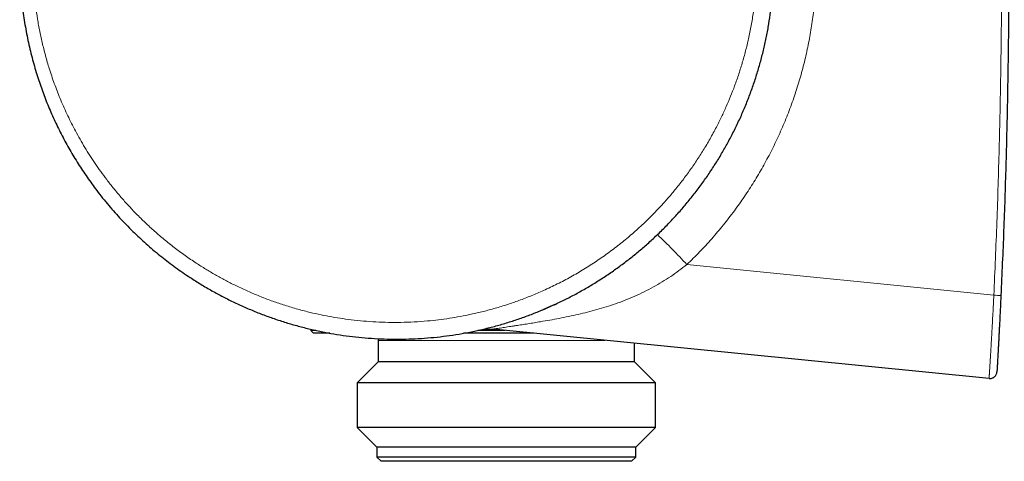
# Model space of a CAD drawing. Header units: millimetres. Extents: x 8 to 2236, y 12 to 2208.
# Tile 15 of 165: x 499 to 568, y 974 to 1005. Entities that reach past the tile are written whole.
import ezdxf

# ---------------------------------------------------------------- set-up
doc = ezdxf.new("R2010")
doc.units = ezdxf.units.MM

msp = doc.modelspace()

# ---------------------------------------------------------------- linework, layer by layer
at = {"color": 252, "linetype": 'Continuous', "lineweight": 0}
for p, q in [((545.642, 987.6), (567.208, 985.448)), ((539.907, 982.275), (523.956, 982.275))]:
    msp.add_line(p, q, dxfattribs=at)
at = {"color": 7, "linetype": 'Continuous', "lineweight": 30}
for p, q in [((519.206, 983.056), (519.206, 982.975)), ((519.206, 982.975), (519.406, 982.775)), ((519.559, 982.975), (519.206, 982.975)), ((520.557, 982.775), (519.406, 982.775)), ((534.877, 982.775), (529.953, 982.775)), ((532.866, 982.975), (530.953, 982.975)), ((566.877, 979.592), (532.023, 983.059)), ((532.023, 983.059), (532.023, 983.059)), ((523.956, 982.275), (523.956, 980.775)), ((541.956, 980.775), (541.956, 982.071)), ((523.956, 980.775), (522.478, 979.298)), ((541.956, 980.775), (523.956, 980.775)), ((543.433, 979.298), (541.956, 980.775)), ((522.478, 979.298), (522.478, 976.153)), ((543.433, 979.298), (522.478, 979.298)), ((543.433, 976.153), (543.433, 979.298)), ((522.478, 976.153), (523.856, 974.775)), ((543.433, 976.153), (522.478, 976.153)), ((542.056, 974.775), (543.433, 976.153)), ((523.856, 974.775), (523.856, 974.075)), ((542.056, 974.775), (523.856, 974.775)), ((542.056, 974.075), (542.056, 974.775)), ((523.856, 974.075), (524.156, 973.775)), ((542.056, 974.075), (523.856, 974.075)), ((541.756, 973.775), (524.156, 973.775)), ((541.756, 973.775), (542.056, 974.075))]:
    msp.add_line(p, q, dxfattribs=at)
at = {"color": 7, "linetype": 'Continuous', "lineweight": 30, "flags": 128}
for points in [[(536.368, 984.798), (536.034, 984.647), (535.512, 984.421)], [(523.942, 982.391), (523.948, 982.362), (523.956, 982.275)]]:
    msp.add_lwpolyline(points, dxfattribs=at)
at = {"color": 252, "linetype": 'Continuous', "lineweight": 0}
for centre, radius, start, end in [((510.736, 955.237), 47.6, 42.83498, 46.38879), ((567.578, 990.565), 5.13, 265.86519, 271.44692)]:
    msp.add_arc(centre, radius, start, end, dxfattribs=at)
at = {"color": 7, "linetype": 'Continuous', "lineweight": 30}
for points, knots in [([(499.8, 1016.221), (499.694, 1015.837), (499.509, 1015.166), (499.295, 1014.195), (499.129, 1013.315), (498.993, 1012.429), (498.887, 1011.537), (498.811, 1010.64), (498.769, 1009.814), (498.754, 1009.061), (498.757, 1008.386), (498.778, 1007.715), (498.815, 1007.049), (498.869, 1006.383), (498.938, 1005.728), (499.023, 1005.084), (499.122, 1004.452), (499.236, 1003.822), (499.364, 1003.201), (499.504, 1002.592), (499.658, 1001.993), (499.825, 1001.397), (500.055, 1000.644), (500.364, 999.741), (500.773, 998.694), (501.227, 997.662), (501.727, 996.647), (502.271, 995.652), (502.859, 994.677), (503.49, 993.726), (504.07, 992.928), (504.582, 992.273), (505.008, 991.756), (505.444, 991.252), (505.89, 990.763), (506.349, 990.284), (506.813, 989.823), (507.282, 989.38), (507.754, 988.954), (508.237, 988.54), (508.725, 988.141), (509.215, 987.759), (509.709, 987.392), (510.212, 987.037), (510.802, 986.64), (511.484, 986.21), (512.26, 985.756), (513.048, 985.329), (513.85, 984.931), (514.665, 984.559), (515.489, 984.216), (516.32, 983.903), (517.156, 983.619), (518.004, 983.362), (518.862, 983.134), (519.731, 982.933), (520.605, 982.762), (521.482, 982.621), (522.363, 982.509), (523.248, 982.427), (524.132, 982.375), (525.012, 982.352), (525.888, 982.359), (526.765, 982.394), (527.646, 982.459), (528.527, 982.554), (529.406, 982.678), (530.278, 982.831), (531.143, 983.013), (532.003, 983.224), (532.852, 983.463), (533.688, 983.728), (534.511, 984.019), (535.325, 984.338), (536.135, 984.687), (536.939, 985.064), (537.732, 985.471), (538.509, 985.902), (539.27, 986.359), (540.016, 986.841), (540.743, 987.346), (541.448, 987.872), (542.133, 988.419), (542.8, 988.988), (543.453, 989.585), (544.092, 990.208), (544.711, 990.856), (545.307, 991.522), (545.879, 992.207), (546.429, 992.912), (546.952, 993.631), (547.448, 994.363), (547.916, 995.108), (548.361, 995.868), (548.784, 996.652), (549.186, 997.459), (549.561, 998.284), (549.908, 999.119), (550.225, 999.964), (550.513, 1000.82), (550.771, 1001.681), (550.999, 1002.545), (551.196, 1003.412), (551.364, 1004.286), (551.492, 1005.096), (551.587, 1005.839), (551.655, 1006.51), (551.706, 1007.179), (551.739, 1007.845), (551.756, 1008.512), (551.757, 1009.17), (551.741, 1009.818), (551.71, 1010.457), (551.664, 1011.094), (551.603, 1011.724), (551.528, 1012.344), (551.439, 1012.956), (551.337, 1013.565), (551.216, 1014.192), (551.075, 1014.836), (550.914, 1015.492), (550.738, 1016.14), (550.546, 1016.78), (550.339, 1017.415), (550.118, 1018.036), (549.885, 1018.642), (549.642, 1019.234), (549.384, 1019.821), (549.115, 1020.394), (548.835, 1020.955), (548.546, 1021.502), (548.245, 1022.043), (547.921, 1022.593), (547.573, 1023.151), (547.204, 1023.712), (546.822, 1024.26), (546.429, 1024.796), (546.023, 1025.322), (545.609, 1025.831), (545.189, 1026.322), (544.763, 1026.796), (544.326, 1027.261), (543.882, 1027.709), (543.433, 1028.142), (542.98, 1028.56), (542.516, 1028.967), (541.97, 1029.425), (541.335, 1029.926), (540.609, 1030.461), (539.868, 1030.969), (539.111, 1031.452), (538.336, 1031.909), (537.55, 1032.337), (536.755, 1032.737), (535.95, 1033.108), (535.132, 1033.452), (534.299, 1033.77), (533.452, 1034.062), (532.596, 1034.324), (531.733, 1034.557), (530.864, 1034.761), (529.988, 1034.935), (529.109, 1035.079), (528.232, 1035.193), (527.354, 1035.278), (526.473, 1035.333), (525.646, 1035.357), (524.873, 1035.356), (524.169, 1035.337), (523.476, 1035.299), (522.794, 1035.244), (522.114, 1035.172), (521.458, 1035.085), (520.827, 1034.986), (520.221, 1034.876), (519.617, 1034.751), (518.838, 1034.573), (518.265, 1034.415), (517.891, 1034.312)], [0, 0, 0, 0, 0.008509, 0.014884, 0.021258, 0.027663, 0.034067, 0.040495, 0.04693, 0.051781, 0.056636, 0.061405, 0.066175, 0.070956, 0.075738, 0.080316, 0.084894, 0.089483, 0.094072, 0.098501, 0.10293, 0.107369, 0.111807, 0.11985, 0.127907, 0.136, 0.144108, 0.152262, 0.16043, 0.168635, 0.176855, 0.181696, 0.18654, 0.191298, 0.196057, 0.200826, 0.205596, 0.210163, 0.214729, 0.219306, 0.223883, 0.2283, 0.232716, 0.237142, 0.241568, 0.248039, 0.254517, 0.260931, 0.267346, 0.273789, 0.280232, 0.286557, 0.292883, 0.299236, 0.30559, 0.311986, 0.31839, 0.32473, 0.33107, 0.337439, 0.343808, 0.35006, 0.356313, 0.362593, 0.368873, 0.375221, 0.381576, 0.387868, 0.394161, 0.400482, 0.406803, 0.413009, 0.419214, 0.425447, 0.431681, 0.438034, 0.444395, 0.450694, 0.456993, 0.463321, 0.469649, 0.475862, 0.482075, 0.488316, 0.494557, 0.500941, 0.507333, 0.513663, 0.519993, 0.526352, 0.532711, 0.538956, 0.5452, 0.551473, 0.557745, 0.564212, 0.570687, 0.5771, 0.583513, 0.589956, 0.596399, 0.602726, 0.609053, 0.615408, 0.621764, 0.626604, 0.631447, 0.636205, 0.640963, 0.645733, 0.650503, 0.65507, 0.659637, 0.664215, 0.668793, 0.673212, 0.67763, 0.682059, 0.686487, 0.691352, 0.69622, 0.701003, 0.705785, 0.71058, 0.715374, 0.719965, 0.724556, 0.729157, 0.733758, 0.738199, 0.74264, 0.74709, 0.75154, 0.756392, 0.761248, 0.766017, 0.770787, 0.775568, 0.780349, 0.784927, 0.789504, 0.794092, 0.79868, 0.803107, 0.807535, 0.811971, 0.816408, 0.822902, 0.829404, 0.835842, 0.842279, 0.848746, 0.855213, 0.861562, 0.867911, 0.874288, 0.880665, 0.887103, 0.893548, 0.89993, 0.906313, 0.912724, 0.919134, 0.925429, 0.931723, 0.938044, 0.944366, 0.949479, 0.954596, 0.959472, 0.964348, 0.969237, 0.974126, 0.978515, 0.982904, 0.987302, 0.991701, 1, 1, 1, 1]), ([(567.936, 1026.725), (567.987, 1025.183), (568.09, 1022.1), (568.188, 1017.474), (568.247, 1012.849), (568.263, 1008.224), (568.236, 1003.627), (568.167, 999.058), (568.057, 994.517), (567.908, 989.976), (567.774, 986.95), (567.707, 985.437)], [0, 0, 0, 0, 0.112047, 0.224058, 0.336044, 0.448016, 0.559982, 0.669955, 0.779942, 0.889954, 1, 1, 1, 1]), ([(567.707, 985.437), (567.698, 985.251), (567.681, 984.88), (567.654, 984.325), (567.627, 983.774), (567.602, 983.29), (567.581, 982.875), (567.563, 982.527), (567.545, 982.19), (567.528, 981.869), (567.511, 981.568), (567.496, 981.293), (567.483, 981.049), (567.471, 980.836), (567.461, 980.655), (567.452, 980.505), (567.445, 980.383), (567.439, 980.268), (567.433, 980.173), (567.43, 980.105), (567.427, 980.067), (567.427, 980.063), (567.427, 980.061)], [0, 0, 0, 0, 0.062514, 0.125018, 0.187524, 0.250022, 0.291692, 0.333361, 0.375024, 0.416688, 0.458347, 0.500004, 0.541662, 0.58332, 0.624984, 0.666648, 0.708316, 0.749986, 0.812482, 0.874986, 0.937488, 1, 1, 1, 1])]:
    msp.add_open_spline(points, degree=3, knots=knots, dxfattribs=at)
at = {"color": 252, "linetype": 'Continuous', "lineweight": 0}
for points, knots in [([(518.051, 1033.439), (518.256, 1033.496), (518.792, 1033.647), (519.669, 1033.857), (520.598, 1034.041), (521.448, 1034.179), (522.218, 1034.279), (522.99, 1034.356), (523.787, 1034.411), (524.606, 1034.441), (525.48, 1034.445), (526.387, 1034.417), (527.307, 1034.354), (528.204, 1034.261), (529.078, 1034.139), (529.948, 1033.987), (530.78, 1033.811), (531.572, 1033.617), (532.326, 1033.407), (533.073, 1033.174), (533.865, 1032.901), (534.698, 1032.58), (535.551, 1032.216), (536.371, 1031.83), (537.16, 1031.424), (537.936, 1030.991), (538.667, 1030.547), (539.355, 1030.099), (540, 1029.649), (540.633, 1029.179), (541.272, 1028.672), (541.915, 1028.127), (542.559, 1027.542), (543.185, 1026.934), (543.752, 1026.343), (544.265, 1025.775), (544.727, 1025.232), (545.174, 1024.677), (545.697, 1023.989), (546.282, 1023.158), (546.882, 1022.216), (547.415, 1021.293), (547.889, 1020.393), (548.327, 1019.472), (548.674, 1018.663), (548.942, 1017.974), (549.147, 1017.413), (549.338, 1016.846), (549.568, 1016.108), (549.819, 1015.193), (550.056, 1014.153), (550.24, 1013.159), (550.376, 1012.233), (550.476, 1011.323), (550.542, 1010.428), (550.577, 1009.53), (550.58, 1008.664), (550.555, 1007.833), (550.507, 1007.037), (550.433, 1006.241), (550.328, 1005.398), (550.186, 1004.51), (550.005, 1003.599), (549.796, 1002.714), (549.562, 1001.854), (549.297, 1001.002), (549.013, 1000.191), (548.714, 999.421), (548.405, 998.692), (548.073, 997.971), (547.696, 997.217), (547.271, 996.434), (546.802, 995.641), (546.316, 994.883), (545.814, 994.157), (545.287, 993.447), (544.755, 992.782), (544.225, 992.161), (543.697, 991.58), (543.152, 991.016), (542.526, 990.407), (541.813, 989.762), (541.004, 989.089), (540.166, 988.448), (539.299, 987.84), (538.404, 987.267), (537.483, 986.729), (536.537, 986.23), (535.61, 985.789), (534.709, 985.403), (533.857, 985.075), (533.013, 984.784), (532.177, 984.527), (531.332, 984.299), (530.511, 984.107), (529.719, 983.949), (528.955, 983.821), (528.186, 983.716), (527.361, 983.628), (526.48, 983.565), (525.563, 983.533), (524.666, 983.533), (523.789, 983.564), (522.913, 983.625), (522.071, 983.713), (521.268, 983.823), (520.501, 983.953), (519.738, 984.106), (518.925, 984.294), (518.066, 984.525), (517.183, 984.798), (516.329, 985.095), (515.504, 985.415), (514.69, 985.764), (513.918, 986.127), (513.19, 986.499), (512.502, 986.877), (511.826, 987.277), (511.116, 987.727), (510.375, 988.233), (509.625, 988.787), (508.912, 989.355), (508.234, 989.936), (507.575, 990.54), (506.962, 991.145), (506.393, 991.743), (505.865, 992.335), (505.356, 992.943), (504.884, 993.544), (504.448, 994.133), (504.053, 994.7), (503.68, 995.266), (503.328, 995.831), (502.991, 996.406), (502.681, 996.97), (502.395, 997.521), (502.132, 998.057), (501.882, 998.6), (501.575, 999.308), (501.228, 1000.19), (500.882, 1001.198), (500.593, 1002.168), (500.359, 1003.075), (500.163, 1003.971), (500.002, 1004.854), (499.871, 1005.745), (499.776, 1006.606), (499.713, 1007.436), (499.676, 1008.234), (499.665, 1009.035), (499.679, 1009.802), (499.714, 1010.533), (499.766, 1011.231), (499.837, 1011.927), (499.924, 1012.591), (500.022, 1013.22), (500.13, 1013.817), (500.253, 1014.411), (500.424, 1015.162), (500.576, 1015.709), (500.673, 1016.061)], [0, 0, 0, 0, 0.004732, 0.01239, 0.02006, 0.025816, 0.031572, 0.037349, 0.043127, 0.049371, 0.055622, 0.062629, 0.069646, 0.076211, 0.082776, 0.089373, 0.09597, 0.101799, 0.107628, 0.113479, 0.11933, 0.1264, 0.13348, 0.140103, 0.146727, 0.153383, 0.160038, 0.16592, 0.171801, 0.177704, 0.183608, 0.190115, 0.196623, 0.20316, 0.209698, 0.215024, 0.220351, 0.225693, 0.231036, 0.239759, 0.248499, 0.256088, 0.263676, 0.271313, 0.27895, 0.283411, 0.287873, 0.292344, 0.296815, 0.305183, 0.313566, 0.320681, 0.327807, 0.334474, 0.341142, 0.347843, 0.354544, 0.360468, 0.366391, 0.372338, 0.378285, 0.385321, 0.392366, 0.39896, 0.405553, 0.41218, 0.418806, 0.424663, 0.430521, 0.436402, 0.442282, 0.449235, 0.456197, 0.462712, 0.469227, 0.475775, 0.482322, 0.488109, 0.493896, 0.499706, 0.505516, 0.513265, 0.521027, 0.528844, 0.536661, 0.544534, 0.552407, 0.560337, 0.568281, 0.575187, 0.582102, 0.588573, 0.595043, 0.601545, 0.608046, 0.613791, 0.619537, 0.625304, 0.63107, 0.638031, 0.645002, 0.651523, 0.658045, 0.664597, 0.67115, 0.67694, 0.68273, 0.688542, 0.694354, 0.701397, 0.708451, 0.71505, 0.721649, 0.72828, 0.734911, 0.74077, 0.74663, 0.752511, 0.758392, 0.765512, 0.772641, 0.779312, 0.785983, 0.792686, 0.799389, 0.805313, 0.811237, 0.817183, 0.823129, 0.828389, 0.833652, 0.838628, 0.843604, 0.848594, 0.853583, 0.858045, 0.862507, 0.866978, 0.871449, 0.879816, 0.8882, 0.895333, 0.902476, 0.90916, 0.915845, 0.922562, 0.92928, 0.935218, 0.941156, 0.947118, 0.953079, 0.95827, 0.963461, 0.968667, 0.973874, 0.97837, 0.982866, 0.987373, 0.99188, 1, 1, 1, 1]), ([(548.891, 1026.517), (549.037, 1026.32), (549.327, 1025.926), (549.744, 1025.321), (550.147, 1024.706), (550.62, 1023.943), (551.149, 1023.022), (551.715, 1021.935), (552.235, 1020.826), (552.713, 1019.686), (553.146, 1018.515), (553.533, 1017.315), (553.868, 1016.099), (554.148, 1014.883), (554.374, 1013.667), (554.548, 1012.455), (554.671, 1011.236), (554.744, 1010.001), (554.764, 1008.753), (554.731, 1007.493), (554.645, 1006.235), (554.506, 1004.994), (554.316, 1003.773), (554.077, 1002.571), (553.789, 1001.38), (553.449, 1000.191), (553.055, 999.006), (552.606, 997.828), (552.107, 996.67), (551.564, 995.546), (550.98, 994.455), (550.357, 993.4), (549.69, 992.372), (548.975, 991.362), (548.21, 990.375), (547.395, 989.412), (546.543, 988.482), (545.942, 987.894), (545.642, 987.6)], [0, 0, 0, 0, 0.017186, 0.034372, 0.051601, 0.06883, 0.097493, 0.126182, 0.154871, 0.183534, 0.213033, 0.242558, 0.272083, 0.301581, 0.330244, 0.358932, 0.387619, 0.416282, 0.445781, 0.475306, 0.504831, 0.534329, 0.562998, 0.591691, 0.620384, 0.649052, 0.678555, 0.708086, 0.737616, 0.767119, 0.795799, 0.824504, 0.853209, 0.88189, 0.911404, 0.940945, 0.970486, 1, 1, 1, 1]), ([(567.208, 985.448), (567.283, 987.164), (567.434, 990.595), (567.592, 995.746), (567.702, 1000.9), (567.757, 1006.057), (567.759, 1011.217), (567.707, 1016.38), (567.606, 1021.544), (567.493, 1024.985), (567.437, 1026.706)], [0, 0, 0, 0, 0.124859, 0.249717, 0.374632, 0.499547, 0.624632, 0.749717, 0.874858, 1, 1, 1, 1]), ([(545.642, 987.6), (545.642, 987.6), (545.458, 987.454), (545.083, 987.167), (544.502, 986.761), (543.904, 986.378), (543.283, 986.018), (542.642, 985.683), (541.981, 985.374), (541.308, 985.093), (540.637, 984.845), (539.973, 984.626), (539.317, 984.432), (538.658, 984.257), (537.995, 984.098), (537.33, 983.952), (536.664, 983.819), (536.002, 983.696), (535.415, 983.594), (534.903, 983.51), (534.466, 983.439), (534.038, 983.372), (533.679, 983.316), (533.386, 983.271), (533.154, 983.236), (532.934, 983.202), (532.722, 983.17), (532.524, 983.139), (532.364, 983.114), (532.243, 983.095), (532.154, 983.081), (532.087, 983.07), (532.035, 983.062), (532.023, 983.059), (532.023, 983.059), (532.023, 983.059)], [0, 0, 0, 0, 0.000003, 0.041842, 0.083771, 0.125987, 0.168303, 0.211724, 0.25525, 0.299069, 0.342975, 0.384315, 0.425708, 0.467241, 0.508814, 0.550841, 0.592909, 0.635124, 0.67741, 0.706583, 0.73581, 0.765265, 0.794841, 0.812967, 0.831151, 0.849562, 0.868077, 0.888596, 0.909339, 0.925261, 0.941309, 0.95775, 0.974319, 0.999996, 1, 1, 1, 1]), ([(566.877, 979.592), (566.877, 979.592), (566.877, 979.592), (566.878, 979.601), (566.881, 979.647), (566.885, 979.72), (566.89, 979.805), (566.895, 979.886), (566.902, 979.988), (566.909, 980.117), (566.919, 980.271), (566.93, 980.453), (566.943, 980.665), (566.958, 980.909), (566.975, 981.185), (566.994, 981.488), (567.013, 981.815), (567.033, 982.161), (567.054, 982.524), (567.074, 982.875), (567.092, 983.207), (567.115, 983.622), (567.143, 984.152), (567.176, 984.797), (567.197, 985.231), (567.208, 985.448), (567.208, 985.448)], [0, 0, 0, 0, 0.000006, 0.065431, 0.131024, 0.197369, 0.230725, 0.264149, 0.301242, 0.33867, 0.376291, 0.414342, 0.452642, 0.491662, 0.531069, 0.571259, 0.611058, 0.651467, 0.692152, 0.733351, 0.766189, 0.799099, 0.865308, 0.932546, 0.999994, 1, 1, 1, 1])]:
    msp.add_open_spline(points, degree=3, knots=knots, dxfattribs=at)
at = {"color": 7, "linetype": 'Continuous', "lineweight": 30}
for points in [[(531.068, 983.001), (531.226, 983.03), (531.542, 983.088), (531.862, 983.069), (532.023, 983.059)], [(566.877, 979.592), (566.911, 979.591), (566.978, 979.588), (567.078, 979.609), (567.171, 979.649), (567.254, 979.707), (567.324, 979.78), (567.378, 979.866), (567.414, 979.96), (567.422, 980.027), (567.426, 980.061)]]:
    msp.add_open_spline(points, degree=3, dxfattribs=at)

doc.saveas('drawing.dxf')
